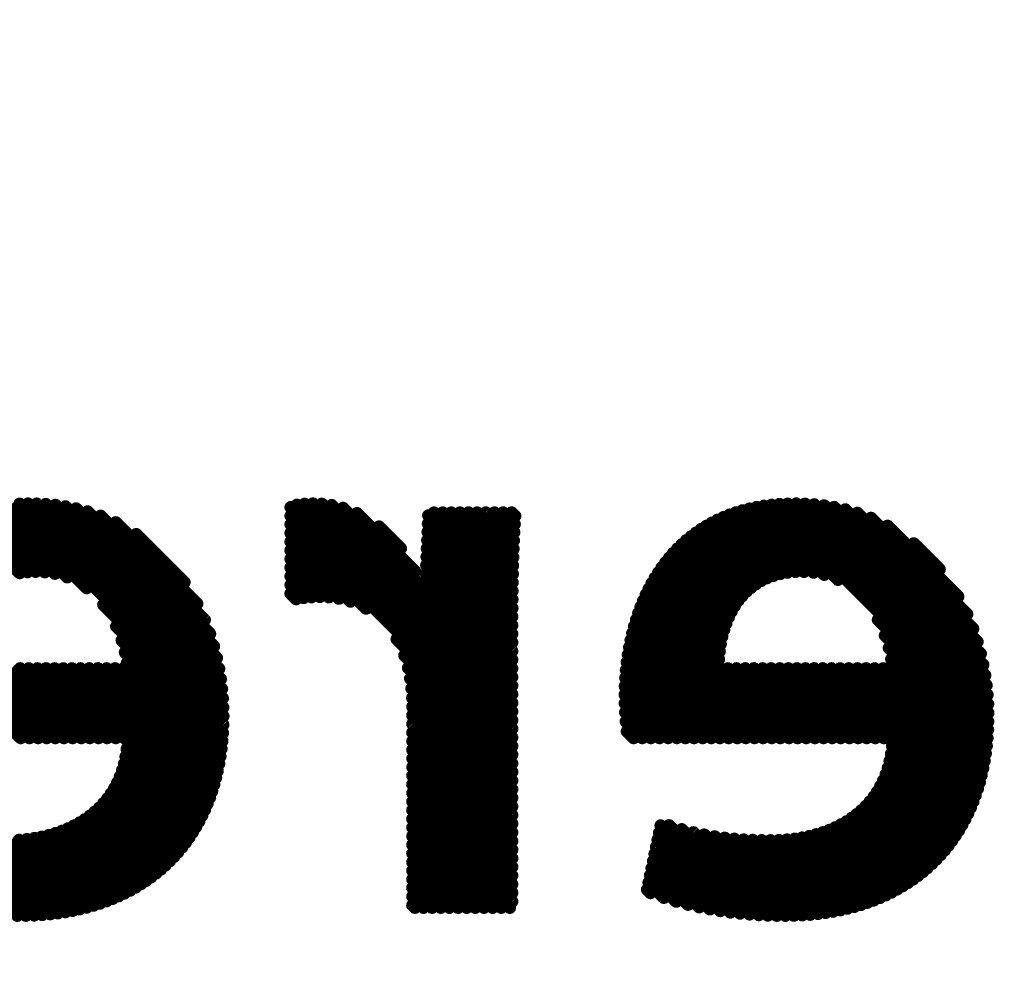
# Model space of a CAD drawing. Extents: x -13 to 79, y -40 to 78.
# Tile 40 of 96: x 37.4 to 39.42, y 12.46 to 14.43. Entities that reach past the tile are written whole.
import ezdxf

# ---------------------------------------------------------------- set-up
doc = ezdxf.new("R2010")
doc.units = 0
doc.layers.add('21', color=253, linetype='CONTINUOUS')
doc.layers.add('22', color=140, linetype='CONTINUOUS')

msp = doc.modelspace()

# ---------------------------------------------------------------- linework, layer by layer
at = {"layer": '21', "const_width": 3.048}
msp.add_lwpolyline([(32.385, 3.175, 0.4142), (61.595, 32.385)], format="xyb", dxfattribs=at)
at = {"layer": '22', "const_width": 0.0254}
for points in [[(37.8174, 13.0209), (37.4003, 13.438)], [(37.8164, 13.0395), (37.4175, 13.4385)], [(37.8148, 13.0589), (37.4353, 13.4383)], [(38.4091, 13.0125), (37.9839, 13.4378)], [(38.4091, 13.0302), (38.0008, 13.4385)], [(38.4091, 13.0479), (38.0191, 13.4379)], [(39.3837, 13.0279), (38.9734, 13.4383)], [(39.3825, 13.0468), (38.9908, 13.4385)], [(39.3806, 13.0664), (39.0089, 13.4381)], [(37.4164, 13.2981), (37.2959, 13.4187)], [(37.4334, 13.2988), (37.3092, 13.423)], [(37.4519, 13.298), (37.3231, 13.4268)], [(37.4727, 13.2948), (37.3374, 13.4302)], [(37.4978, 13.2875), (37.3523, 13.4329)], [(37.5377, 13.2652), (37.3677, 13.4352)], [(37.8177, 13.003), (37.3837, 13.4369)], [(37.8124, 13.079), (37.4539, 13.4374)], [(37.8089, 13.1001), (37.4734, 13.4356)], [(37.8043, 13.1224), (37.494, 13.4327)], [(37.7983, 13.1461), (37.5159, 13.4284)], [(37.7903, 13.1718), (37.5397, 13.4223)], [(38.4091, 12.9772), (37.9553, 13.431)], [(38.4091, 12.9948), (37.9682, 13.4358)], [(38.4091, 13.0655), (38.0395, 13.4352)], [(38.2233, 13.269), (38.0628, 13.4296)], [(38.2103, 13.2997), (38.0913, 13.4187)], [(38.4097, 13.2594), (38.249, 13.4201)], [(38.41, 13.2768), (38.2667, 13.4201)], [(38.4104, 13.2942), (38.2844, 13.4201)], [(38.4108, 13.3114), (38.302, 13.4201)], [(38.4113, 13.3286), (38.3197, 13.4201)], [(38.4118, 13.3457), (38.3374, 13.4201)], [(38.4125, 13.3627), (38.3551, 13.4201)], [(38.4133, 13.3796), (38.3728, 13.4201)], [(38.4142, 13.3963), (38.3904, 13.4201)], [(38.4152, 13.413), (38.4081, 13.4201)], [(38.9893, 13.2985), (38.8675, 13.4204)], [(39.0068, 13.2987), (38.8811, 13.4245)], [(39.0261, 13.2971), (38.8951, 13.4281)], [(39.0482, 13.2927), (38.9096, 13.4313)], [(39.0762, 13.2824), (38.9247, 13.4339)], [(39.3841, 12.9921), (38.9404, 13.4359)], [(39.3842, 13.0097), (38.9566, 13.4374)], [(39.3778, 13.0869), (39.0278, 13.4368)], [(39.3739, 13.1084), (39.0477, 13.4347)], [(39.3688, 13.1312), (39.0687, 13.4313)], [(39.3621, 13.1556), (39.0913, 13.4264)], [(39.3532, 13.1822), (39.116, 13.4193)], [(37.4007, 13.2962), (37.283, 13.4139)], [(37.7795, 13.2003), (37.5663, 13.4134)], [(37.764, 13.2334), (37.5974, 13.4)], [(38.4091, 12.9595), (37.9553, 13.4133)], [(38.4095, 13.242), (38.2373, 13.4141)], [(38.9313, 13.2858), (38.818, 13.3992)], [(38.9442, 13.2906), (38.8297, 13.4051)], [(38.9581, 13.2944), (38.8419, 13.4107)], [(38.9731, 13.2971), (38.8544, 13.4157)], [(39.3409, 13.2121), (39.144, 13.4091)], [(38.4091, 12.9418), (37.9553, 13.3956)], [(38.1099, 13.2234), (37.9553, 13.378)], [(38.1811, 13.3466), (38.1363, 13.3915)], [(38.4093, 13.2069), (38.236, 13.3802)], [(38.4094, 13.2244), (38.2367, 13.3971)], [(38.8981, 13.266), (38.7854, 13.3788)], [(38.9083, 13.2735), (38.7958, 13.386)], [(38.9194, 13.2801), (38.8067, 13.3928)], [(39.3227, 13.248), (39.1778, 13.3929)], [(37.7379, 13.2772), (37.6391, 13.3759)], [(38.0779, 13.2377), (37.9553, 13.3603)], [(38.4092, 13.1893), (38.2353, 13.3632)], [(38.88, 13.2487), (38.7656, 13.3632)], [(38.8887, 13.2578), (38.7753, 13.3712)], [(39.2847, 13.3037), (39.2315, 13.3569)], [(38.0541, 13.2438), (37.9553, 13.3426)], [(38.4092, 13.1716), (38.2345, 13.3462)], [(38.8584, 13.2173), (38.7388, 13.337)], [(38.8649, 13.2285), (38.7473, 13.3461)], [(38.8721, 13.239), (38.7563, 13.3548)], [(38.0336, 13.2466), (37.9553, 13.3249)], [(38.4091, 13.1539), (38.2339, 13.3292)], [(38.8475, 13.1929), (38.7227, 13.3177)], [(38.8526, 13.2055), (38.7305, 13.3275)], [(38.0152, 13.2474), (37.9553, 13.3072)], [(38.4091, 13.1363), (38.2332, 13.3123)], [(38.8393, 13.1658), (38.708, 13.297)], [(38.843, 13.1797), (38.7152, 13.3075)], [(37.9981, 13.2468), (37.9553, 13.2896)], [(38.4091, 13.1009), (38.2318, 13.2783)], [(38.4091, 13.1186), (38.2325, 13.2953)], [(38.8362, 13.1511), (38.7012, 13.2862)], [(37.982, 13.2452), (37.9553, 13.2719)], [(38.4091, 13.0832), (38.2267, 13.2657)], [(38.8326, 13.1194), (38.6885, 13.2635)], [(38.834, 13.1357), (38.6947, 13.275)], [(37.4027, 12.9583), (37.114, 13.247)], [(37.9667, 13.2428), (37.9553, 13.2542)], [(38.9584, 12.9583), (38.6773, 13.2394)], [(38.8323, 13.102), (38.6827, 13.2516)], [(37.8174, 12.9856), (37.5718, 13.2311)], [(38.9407, 12.9583), (38.6722, 13.2268)], [(38.9053, 12.9583), (38.6629, 13.2007)], [(38.923, 12.9583), (38.6674, 13.2139)], [(39.3836, 12.975), (39.1583, 13.2003)], [(37.8166, 12.9686), (37.5981, 13.1871)], [(38.8877, 12.9583), (38.6589, 13.1871)], [(37.8154, 12.9522), (37.6094, 13.1582)], [(38.4091, 12.9241), (38.1725, 13.1607)], [(38.8523, 12.9583), (38.6518, 13.1588)], [(38.87, 12.9583), (38.6551, 13.1731)], [(39.3825, 12.9584), (39.1726, 13.1683)], [(38.8346, 12.9583), (38.6488, 13.1441)], [(39.381, 12.9423), (39.1806, 13.1426)], [(37.8137, 12.9362), (37.6161, 13.1338)], [(38.4091, 12.9065), (38.1884, 13.1272)], [(38.8169, 12.9583), (38.6462, 13.1291)], [(39.379, 12.9266), (39.1855, 13.12)], [(37.4204, 12.9583), (37.2776, 13.1011)], [(37.4381, 12.9583), (37.2953, 13.1011)], [(37.4558, 12.9583), (37.313, 13.1011)], [(37.4734, 12.9583), (37.3307, 13.1011)], [(37.4911, 12.9583), (37.3483, 13.1011)], [(37.5088, 12.9583), (37.366, 13.1011)], [(37.5265, 12.9583), (37.3837, 13.1011)], [(37.5442, 12.9583), (37.4014, 13.1011)], [(37.5618, 12.9583), (37.419, 13.1011)], [(37.5795, 12.9583), (37.4367, 13.1011)], [(37.5972, 12.9583), (37.4544, 13.1011)], [(37.6149, 12.9583), (37.4721, 13.1011)], [(37.7797, 12.8111), (37.4898, 13.1011)], [(37.785, 12.8235), (37.5074, 13.1011)], [(37.7899, 12.8362), (37.5251, 13.1011)], [(37.7945, 12.8493), (37.5428, 13.1011)], [(37.7987, 12.8628), (37.5605, 13.1011)], [(37.8025, 12.8767), (37.5782, 13.1011)], [(37.8059, 12.891), (37.5958, 13.1011)], [(37.8089, 12.9056), (37.6135, 13.1011)], [(37.8115, 12.9207), (37.6201, 13.1121)], [(38.4091, 12.8888), (38.1961, 13.1018)], [(38.7816, 12.9583), (38.6422, 13.0977)], [(38.7993, 12.9583), (38.644, 13.1136)], [(38.9761, 12.9583), (38.8333, 13.1011)], [(38.9937, 12.9583), (38.8509, 13.1011)], [(39.0114, 12.9583), (38.8686, 13.1011)], [(39.0291, 12.9583), (38.8863, 13.1011)], [(39.0468, 12.9583), (38.904, 13.1011)], [(39.0644, 12.9583), (38.9216, 13.1011)], [(39.0821, 12.9583), (38.9393, 13.1011)], [(39.0998, 12.9583), (38.957, 13.1011)], [(39.1175, 12.9583), (38.9747, 13.1011)], [(39.1352, 12.9583), (38.9924, 13.1011)], [(39.1528, 12.9583), (39.01, 13.1011)], [(39.1705, 12.9583), (39.0277, 13.1011)], [(39.3428, 12.8036), (39.0454, 13.1011)], [(39.3484, 12.8158), (39.0631, 13.1011)], [(39.3535, 12.8283), (39.0808, 13.1011)], [(39.3583, 12.8412), (39.0984, 13.1011)], [(39.3628, 12.8544), (39.1161, 13.1011)], [(39.3668, 12.868), (39.1338, 13.1011)], [(39.3705, 12.8821), (39.1515, 13.1011)], [(39.3737, 12.8965), (39.1691, 13.1011)], [(39.3766, 12.9113), (39.1868, 13.1011)], [(38.4091, 12.8711), (38.2002, 13.08)], [(38.7639, 12.9583), (38.6408, 13.0813)], [(38.4091, 12.8534), (38.203, 13.0596)], [(38.7462, 12.9583), (38.64, 13.0645)], [(38.4091, 12.8357), (38.2045, 13.0404)], [(38.7286, 12.9583), (38.6396, 13.0472)], [(38.4091, 12.8181), (38.2047, 13.0225)], [(38.7109, 12.9583), (38.6398, 13.0294)], [(38.4091, 12.8004), (38.2047, 13.0048)], [(38.6932, 12.9583), (38.6405, 13.011)], [(38.4091, 12.7827), (38.2047, 12.9871)], [(38.6755, 12.9583), (38.6419, 12.9919)], [(38.4091, 12.765), (38.2047, 12.9695)], [(38.6579, 12.9583), (38.6441, 12.972)], [(37.768, 12.7874), (37.6198, 12.9357)], [(37.7741, 12.7991), (37.6212, 12.952)], [(38.4091, 12.7474), (38.2047, 12.9518)], [(38.4091, 12.7297), (38.2047, 12.9341)], [(39.337, 12.7918), (39.1871, 12.9417)], [(37.7617, 12.7761), (37.6174, 12.9204)], [(38.4091, 12.712), (38.2047, 12.9164)], [(39.3308, 12.7803), (39.1851, 12.926)], [(37.755, 12.7651), (37.6143, 12.9058)], [(38.4091, 12.6943), (38.2047, 12.8988)], [(39.3173, 12.7584), (39.1786, 12.8972)], [(39.3242, 12.7692), (39.1822, 12.9112)], [(37.7406, 12.7442), (37.6056, 12.8792)], [(37.748, 12.7545), (37.6103, 12.8921)], [(38.4091, 12.6766), (38.2047, 12.8811)], [(39.3101, 12.748), (39.1741, 12.884)], [(37.7249, 12.7245), (37.594, 12.8554)], [(37.7329, 12.7342), (37.6001, 12.8669)], [(38.4091, 12.659), (38.2047, 12.8634)], [(39.2946, 12.7281), (39.1631, 12.8596)], [(39.3025, 12.7379), (39.1689, 12.8714)], [(37.7078, 12.7062), (37.5798, 12.8342)], [(37.7165, 12.7152), (37.5872, 12.8445)], [(38.4091, 12.6413), (38.2047, 12.8457)], [(39.2778, 12.7095), (39.1493, 12.838)], [(39.2864, 12.7187), (39.1565, 12.8485)], [(37.6895, 12.6892), (37.5632, 12.8155)], [(37.6988, 12.6975), (37.5718, 12.8246)], [(38.4091, 12.6236), (38.2047, 12.8281)], [(39.2597, 12.6923), (39.1331, 12.8189)], [(39.2689, 12.7007), (39.1415, 12.8281)], [(37.6699, 12.6735), (37.5441, 12.7992)], [(37.6798, 12.6812), (37.5539, 12.8071)], [(38.4043, 12.6108), (38.2047, 12.8104)], [(38.3866, 12.6108), (38.2047, 12.7927)], [(39.2301, 12.6688), (39.1044, 12.7946)], [(39.2403, 12.6763), (39.1145, 12.8021)], [(39.2502, 12.6841), (39.1241, 12.8102)], [(37.6266, 12.646), (37.4994, 12.7732)], [(37.6379, 12.6524), (37.5114, 12.7789)], [(37.6489, 12.6591), (37.5229, 12.7851)], [(37.6595, 12.6661), (37.5338, 12.7919)], [(38.3689, 12.6108), (38.2047, 12.775)], [(38.8952, 12.5972), (38.7131, 12.7792)], [(38.9142, 12.5959), (38.7305, 12.7795)], [(39.1976, 12.6484), (39.0706, 12.7753)], [(39.2088, 12.6548), (39.0824, 12.7812)], [(39.2196, 12.6617), (39.0937, 12.7876)], [(37.3954, 12.5944), (37.2276, 12.7621)], [(37.413, 12.5945), (37.2494, 12.7581)], [(37.4301, 12.5951), (37.2701, 12.755)], [(37.4467, 12.5961), (37.2901, 12.7527)], [(37.5649, 12.6194), (37.4308, 12.7535)], [(37.5779, 12.624), (37.4457, 12.7563)], [(37.5906, 12.629), (37.4599, 12.7596)], [(37.6029, 12.6343), (37.4737, 12.7636)], [(37.615, 12.64), (37.4868, 12.7681)], [(38.3512, 12.6108), (38.2047, 12.7573)], [(38.8758, 12.5989), (38.7101, 12.7646)], [(38.9327, 12.595), (38.7563, 12.7715)], [(38.9509, 12.5945), (38.7802, 12.7652)], [(38.9687, 12.5944), (38.8026, 12.7605)], [(38.9861, 12.5947), (38.824, 12.7568)], [(39.003, 12.5954), (38.8444, 12.754)], [(39.0195, 12.5966), (38.8641, 12.752)], [(39.1232, 12.6166), (38.9878, 12.7521)], [(39.1365, 12.621), (39.0031, 12.7545)], [(39.1494, 12.6258), (39.0177, 12.7575)], [(39.162, 12.6309), (39.0318, 12.7611)], [(39.1742, 12.6364), (39.0453, 12.7653)], [(39.1861, 12.6422), (39.0582, 12.77)], [(37.4629, 12.5976), (37.3095, 12.751)], [(37.4787, 12.5995), (37.3283, 12.7499)], [(37.494, 12.6018), (37.3466, 12.7492)], [(37.5089, 12.6046), (37.3646, 12.7489)], [(37.5235, 12.6077), (37.3822, 12.749)], [(37.5377, 12.6112), (37.3991, 12.7498)], [(37.5515, 12.6151), (37.4152, 12.7513)], [(38.3336, 12.6108), (38.2047, 12.7397)], [(38.8353, 12.6041), (38.7039, 12.7354)], [(38.8558, 12.6012), (38.707, 12.75)], [(39.0356, 12.5983), (38.8833, 12.7505)], [(39.0512, 12.6003), (38.9019, 12.7496)], [(39.0664, 12.6028), (38.9201, 12.7491)], [(39.0812, 12.6057), (38.938, 12.7489)], [(39.0956, 12.609), (38.9553, 12.7492)], [(39.1096, 12.6126), (38.9719, 12.7503)], [(38.3159, 12.6108), (38.2047, 12.722)], [(38.8141, 12.6076), (38.7008, 12.7208)], [(38.2982, 12.6108), (38.2047, 12.7043)], [(38.7692, 12.6171), (38.6947, 12.6917)], [(38.7921, 12.6119), (38.6977, 12.7063)], [(38.2805, 12.6108), (38.2047, 12.6866)], [(38.7452, 12.6234), (38.6916, 12.6771)], [(38.2628, 12.6108), (38.2047, 12.669)], [(38.2452, 12.6108), (38.2047, 12.6513)], [(38.7198, 12.6312), (38.6885, 12.6625)], [(38.2275, 12.6108), (38.2047, 12.6336)], [(38.6923, 12.641), (38.6854, 12.6479)], [(38.2098, 12.6108), (38.2047, 12.6159)]]:
    msp.add_lwpolyline(points, dxfattribs=at)
at = {"layer": '22', "const_width": 0.0127}
for points in [[(37.4048, 13.4425, 1), (37.3958, 13.4335)], [(37.422, 13.443, 1), (37.413, 13.434)], [(37.4398, 13.4428, 1), (37.4309, 13.4338)], [(37.9884, 13.4422, 1), (37.9794, 13.4333)], [(38.0053, 13.443, 1), (37.9964, 13.434)], [(38.0236, 13.4424, 1), (38.0147, 13.4334)], [(38.9778, 13.4427, 1), (38.9689, 13.4338)], [(38.9953, 13.443, 1), (38.9863, 13.434)], [(39.0134, 13.4425, 1), (39.0044, 13.4336)], [(37.4584, 13.4419, 1), (37.4494, 13.4329)], [(37.4779, 13.4401, 1), (37.4689, 13.4311)], [(37.4984, 13.4372, 1), (37.4895, 13.4282)], [(37.5204, 13.4329, 1), (37.5114, 13.424)], [(37.5442, 13.4268, 1), (37.5353, 13.4178)], [(37.9598, 13.4355, 1), (37.9508, 13.4265)], [(37.9727, 13.4403, 1), (37.9637, 13.4313)], [(38.044, 13.4397, 1), (38.035, 13.4307)], [(38.0673, 13.434, 1), (38.0583, 13.4251)], [(38.0958, 13.4232, 1), (38.0869, 13.4142)], [(38.2535, 13.4246, 1), (38.2445, 13.4157)], [(38.2712, 13.4246, 1), (38.2622, 13.4157)], [(38.2888, 13.4246, 1), (38.2799, 13.4157)], [(38.3065, 13.4246, 1), (38.2976, 13.4157)], [(38.3242, 13.4246, 1), (38.3152, 13.4157)], [(38.3419, 13.4246, 1), (38.3329, 13.4157)], [(38.3596, 13.4246, 1), (38.3506, 13.4157)], [(38.3772, 13.4246, 1), (38.3683, 13.4156)], [(38.3949, 13.4246, 1), (38.3859, 13.4157)], [(38.4126, 13.4246, 1), (38.4036, 13.4156)], [(38.872, 13.4248, 1), (38.863, 13.4159)], [(38.8855, 13.429, 1), (38.8766, 13.42)], [(38.8996, 13.4326, 1), (38.8906, 13.4236)], [(38.9141, 13.4357, 1), (38.9052, 13.4268)], [(38.9292, 13.4383, 1), (38.9202, 13.4294)], [(38.9448, 13.4404, 1), (38.9359, 13.4314)], [(38.961, 13.4419, 1), (38.9521, 13.4329)], [(39.0323, 13.4413, 1), (39.0233, 13.4324)], [(39.0521, 13.4391, 1), (39.0432, 13.4302)], [(39.0732, 13.4358, 1), (39.0642, 13.4268)], [(39.0958, 13.4309, 1), (39.0868, 13.4219)], [(39.1205, 13.4238, 1), (39.1115, 13.4148)], [(37.5708, 13.4179, 1), (37.5618, 13.409)], [(37.6019, 13.4045, 1), (37.5929, 13.3955)], [(37.9598, 13.4178, 1), (37.9508, 13.4088)], [(38.2418, 13.4186, 1), (38.2329, 13.4096)], [(38.4108, 13.4085, 1), (38.4197, 13.4175)], [(38.8225, 13.4036, 1), (38.8135, 13.3947)], [(38.8342, 13.4096, 1), (38.8252, 13.4006)], [(38.8463, 13.4151, 1), (38.8374, 13.4062)], [(38.8589, 13.4202, 1), (38.85, 13.4112)], [(39.1485, 13.4135, 1), (39.1395, 13.4046)], [(37.9598, 13.4001, 1), (37.9508, 13.3911)], [(37.9598, 13.3824, 1), (37.9508, 13.3735)], [(38.1408, 13.3959, 1), (38.1318, 13.387)], [(38.2404, 13.3846, 1), (38.2315, 13.3757)], [(38.2411, 13.4016, 1), (38.2322, 13.3927)], [(38.4088, 13.3751, 1), (38.4178, 13.3841)], [(38.4097, 13.3919, 1), (38.4187, 13.4008)], [(38.7898, 13.3832, 1), (38.7809, 13.3743)], [(38.8003, 13.3905, 1), (38.7913, 13.3815)], [(38.8112, 13.3973, 1), (38.8022, 13.3883)], [(39.1823, 13.3974, 1), (39.1734, 13.3884)], [(37.6436, 13.3804, 1), (37.6347, 13.3714)], [(37.9598, 13.3648, 1), (37.9508, 13.3558)], [(38.2397, 13.3677, 1), (38.2308, 13.3587)], [(38.408, 13.3582, 1), (38.417, 13.3672)], [(38.7701, 13.3677, 1), (38.7611, 13.3587)], [(38.7798, 13.3756, 1), (38.7708, 13.3667)], [(39.236, 13.3614, 1), (39.227, 13.3524)], [(37.9598, 13.3471, 1), (37.9508, 13.3381)], [(38.1766, 13.3421, 1), (38.1856, 13.3511)], [(38.239, 13.3507, 1), (38.2301, 13.3417)], [(38.4074, 13.3412, 1), (38.4163, 13.3502)], [(38.7432, 13.3415, 1), (38.7343, 13.3325)], [(38.7518, 13.3506, 1), (38.7429, 13.3416)], [(38.7608, 13.3593, 1), (38.7518, 13.3503)], [(37.9598, 13.3294, 1), (37.9508, 13.3204)], [(38.2383, 13.3337, 1), (38.2294, 13.3247)], [(38.4068, 13.3241, 1), (38.4157, 13.3331)], [(38.7272, 13.3222, 1), (38.7182, 13.3132)], [(38.735, 13.332, 1), (38.7261, 13.323)], [(37.4289, 13.2943, 1), (37.4379, 13.3033)], [(37.9598, 13.3117, 1), (37.9508, 13.3028)], [(38.2058, 13.2952, 1), (38.2148, 13.3042)], [(38.2376, 13.3167, 1), (38.2287, 13.3078)], [(38.4063, 13.3069, 1), (38.4152, 13.3159)], [(38.7125, 13.3015, 1), (38.7035, 13.2925)], [(38.7196, 13.312, 1), (38.7107, 13.3031)], [(38.9848, 13.2941, 1), (38.9938, 13.303)], [(39.0023, 13.2942, 1), (39.0113, 13.3032)], [(39.2802, 13.2992, 1), (39.2891, 13.3082)], [(37.3962, 13.2917, 1), (37.4052, 13.3007)], [(37.4119, 13.2936, 1), (37.4209, 13.3026)], [(37.4474, 13.2935, 1), (37.4564, 13.3025)], [(37.4683, 13.2904, 1), (37.4772, 13.2993)], [(37.4933, 13.283, 1), (37.5023, 13.2919)], [(37.9598, 13.2941, 1), (37.9508, 13.2851)], [(38.2362, 13.2828, 1), (38.2273, 13.2738)], [(38.2369, 13.2998, 1), (38.228, 13.2908)], [(38.4059, 13.2897, 1), (38.4148, 13.2986)], [(38.7057, 13.2907, 1), (38.6967, 13.2817)], [(38.9149, 13.2756, 1), (38.9238, 13.2846)], [(38.9268, 13.2814, 1), (38.9358, 13.2903)], [(38.9397, 13.2861, 1), (38.9487, 13.2951)], [(38.9536, 13.2899, 1), (38.9626, 13.2989)], [(38.9686, 13.2926, 1), (38.9776, 13.3015)], [(39.0216, 13.2926, 1), (39.0306, 13.3016)], [(39.0437, 13.2882, 1), (39.0527, 13.2972)], [(39.0717, 13.2779, 1), (39.0807, 13.2869)], [(37.5332, 13.2608, 1), (37.5422, 13.2697)], [(37.7334, 13.2727, 1), (37.7424, 13.2817)], [(37.9598, 13.2764, 1), (37.9508, 13.2674)], [(38.2189, 13.2646, 1), (38.2278, 13.2735)], [(38.2311, 13.2702, 1), (38.2222, 13.2612)], [(38.4053, 13.2549, 1), (38.4142, 13.2639)], [(38.4055, 13.2723, 1), (38.4145, 13.2813)], [(38.693, 13.2679, 1), (38.6841, 13.259)], [(38.6992, 13.2795, 1), (38.6902, 13.2705)], [(38.8936, 13.2615, 1), (38.9026, 13.2705)], [(38.9038, 13.269, 1), (38.9128, 13.278)], [(37.9598, 13.2587, 1), (37.9508, 13.2497)], [(37.9622, 13.2383, 1), (37.9712, 13.2473)], [(37.9775, 13.2408, 1), (37.9865, 13.2497)], [(37.9936, 13.2423, 1), (38.0025, 13.2513)], [(38.0107, 13.2429, 1), (38.0197, 13.2519)], [(38.0292, 13.2421, 1), (38.0381, 13.2511)], [(38.0496, 13.2393, 1), (38.0586, 13.2483)], [(38.405, 13.2375, 1), (38.414, 13.2464)], [(38.6818, 13.2438, 1), (38.6728, 13.2349)], [(38.6872, 13.2561, 1), (38.6783, 13.2471)], [(38.8676, 13.2345, 1), (38.8766, 13.2434)], [(38.8756, 13.2442, 1), (38.8845, 13.2532)], [(38.8842, 13.2533, 1), (38.8932, 13.2622)], [(39.3182, 13.2435, 1), (39.3272, 13.2525)], [(37.5763, 13.2356, 1), (37.5673, 13.2267)], [(37.7596, 13.2289, 1), (37.7685, 13.2378)], [(38.0735, 13.2332, 1), (38.0824, 13.2421)], [(38.1054, 13.2189, 1), (38.1144, 13.2278)], [(38.4049, 13.2199, 1), (38.4139, 13.2289)], [(38.6766, 13.2313, 1), (38.6677, 13.2223)], [(38.8604, 13.224, 1), (38.8694, 13.233)], [(37.775, 13.1958, 1), (37.784, 13.2047)], [(38.4048, 13.2024, 1), (38.4137, 13.2113)], [(38.6674, 13.2052, 1), (38.6585, 13.1962)], [(38.6719, 13.2184, 1), (38.6629, 13.2094)], [(38.8481, 13.201, 1), (38.8571, 13.2099)], [(38.8539, 13.2128, 1), (38.8629, 13.2218)], [(39.1628, 13.2048, 1), (39.1538, 13.1958)], [(39.3365, 13.2076, 1), (39.3454, 13.2166)], [(37.6026, 13.1916, 1), (37.5937, 13.1826)], [(38.4047, 13.1848, 1), (38.4137, 13.1937)], [(38.6633, 13.1916, 1), (38.6544, 13.1826)], [(38.8385, 13.1752, 1), (38.8475, 13.1842)], [(38.843, 13.1884, 1), (38.852, 13.1974)], [(39.3487, 13.1777, 1), (39.3577, 13.1867)], [(37.6139, 13.1627, 1), (37.6049, 13.1537)], [(37.7858, 13.1673, 1), (37.7948, 13.1763)], [(38.177, 13.1652, 1), (38.1681, 13.1562)], [(38.4047, 13.1671, 1), (38.4136, 13.1761)], [(38.6562, 13.1633, 1), (38.6473, 13.1543)], [(38.6596, 13.1776, 1), (38.6506, 13.1686)], [(38.8348, 13.1613, 1), (38.8437, 13.1702)], [(39.177, 13.1728, 1), (39.1681, 13.1639)], [(37.7938, 13.1416, 1), (37.8028, 13.1506)], [(38.4047, 13.1495, 1), (38.4136, 13.1584)], [(38.6533, 13.1486, 1), (38.6443, 13.1396)], [(38.8317, 13.1466, 1), (38.8407, 13.1556)], [(39.1851, 13.1471, 1), (39.1762, 13.1381)], [(39.3576, 13.1511, 1), (39.3666, 13.1601)], [(37.6206, 13.1383, 1), (37.6116, 13.1294)], [(37.7999, 13.1179, 1), (37.8088, 13.1268)], [(38.1929, 13.1317, 1), (38.1839, 13.1227)], [(38.4047, 13.1318, 1), (38.4136, 13.1407)], [(38.4047, 13.1141, 1), (38.4136, 13.1231)], [(38.6507, 13.1335, 1), (38.6417, 13.1246)], [(38.8281, 13.1149, 1), (38.8371, 13.1239)], [(38.8295, 13.1312, 1), (38.8385, 13.1402)], [(39.19, 13.1245, 1), (39.1811, 13.1155)], [(39.3643, 13.1267, 1), (39.3733, 13.1357)], [(37.4059, 13.1055, 1), (37.3969, 13.0966)], [(37.4235, 13.1055, 1), (37.4146, 13.0966)], [(37.4412, 13.1055, 1), (37.4322, 13.0966)], [(37.4589, 13.1055, 1), (37.4499, 13.0966)], [(37.4766, 13.1055, 1), (37.4676, 13.0966)], [(37.4942, 13.1055, 1), (37.4853, 13.0966)], [(37.5119, 13.1055, 1), (37.503, 13.0966)], [(37.5296, 13.1055, 1), (37.5206, 13.0966)], [(37.5473, 13.1055, 1), (37.5383, 13.0966)], [(37.565, 13.1055, 1), (37.556, 13.0966)], [(37.5826, 13.1055, 1), (37.5737, 13.0966)], [(37.6003, 13.1055, 1), (37.5913, 13.0966)], [(37.618, 13.1055, 1), (37.609, 13.0966)], [(37.6246, 13.1166, 1), (37.6156, 13.1077)], [(37.8044, 13.0956, 1), (37.8134, 13.1046)], [(38.2006, 13.1063, 1), (38.1916, 13.0973)], [(38.4047, 13.0964, 1), (38.4136, 13.1054)], [(38.6467, 13.1022, 1), (38.6377, 13.0932)], [(38.6484, 13.1181, 1), (38.6395, 13.1091)], [(38.8377, 13.1055, 1), (38.8288, 13.0966)], [(38.8278, 13.0976, 1), (38.8368, 13.1065)], [(38.8554, 13.1055, 1), (38.8465, 13.0966)], [(38.8731, 13.1055, 1), (38.8641, 13.0966)], [(38.8908, 13.1055, 1), (38.8818, 13.0966)], [(38.9085, 13.1055, 1), (38.8995, 13.0966)], [(38.9261, 13.1055, 1), (38.9172, 13.0966)], [(38.9438, 13.1055, 1), (38.9348, 13.0966)], [(38.9615, 13.1055, 1), (38.9525, 13.0966)], [(38.9792, 13.1055, 1), (38.9702, 13.0966)], [(38.9968, 13.1055, 1), (38.9879, 13.0966)], [(39.0145, 13.1055, 1), (39.0056, 13.0966)], [(39.0322, 13.1055, 1), (39.0232, 13.0966)], [(39.0499, 13.1055, 1), (39.0409, 13.0966)], [(39.0676, 13.1055, 1), (39.0586, 13.0966)], [(39.0852, 13.1055, 1), (39.0763, 13.0966)], [(39.1029, 13.1055, 1), (39.0939, 13.0966)], [(39.1206, 13.1055, 1), (39.1116, 13.0966)], [(39.1383, 13.1055, 1), (39.1293, 13.0966)], [(39.1559, 13.1055, 1), (39.147, 13.0966)], [(39.1736, 13.1055, 1), (39.1647, 13.0966)], [(39.1913, 13.1055, 1), (39.1823, 13.0966)], [(39.3695, 13.1039, 1), (39.3784, 13.1129)], [(37.8079, 13.0745, 1), (37.8168, 13.0835)], [(38.2047, 13.0845, 1), (38.1957, 13.0755)], [(38.4047, 13.0787, 1), (38.4136, 13.0877)], [(38.6453, 13.0858, 1), (38.6364, 13.0769)], [(39.3733, 13.0824, 1), (39.3823, 13.0914)], [(37.8103, 13.0544, 1), (37.8193, 13.0633)], [(38.2075, 13.0641, 1), (38.1985, 13.0551)], [(38.4047, 13.0611, 1), (38.4136, 13.07)], [(38.6445, 13.069, 1), (38.6355, 13.06)], [(39.3761, 13.0619, 1), (39.3851, 13.0709)], [(37.812, 13.0351, 1), (37.8209, 13.044)], [(38.209, 13.0449, 1), (38.2, 13.0359)], [(38.4047, 13.0434, 1), (38.4136, 13.0524)], [(38.6441, 13.0517, 1), (38.6351, 13.0427)], [(39.378, 13.0423, 1), (39.387, 13.0513)], [(37.8129, 13.0165, 1), (37.8218, 13.0254)], [(38.2092, 13.027, 1), (38.2002, 13.018)], [(38.4047, 13.0257, 1), (38.4136, 13.0347)], [(38.6443, 13.0338, 1), (38.6353, 13.0249)], [(39.3792, 13.0234, 1), (39.3882, 13.0324)], [(37.8132, 12.9985, 1), (37.8221, 13.0075)], [(38.2092, 13.0093, 1), (38.2002, 13.0003)], [(38.4047, 13.008, 1), (38.4136, 13.017)], [(38.645, 13.0154, 1), (38.636, 13.0065)], [(39.3797, 13.0052, 1), (39.3887, 13.0142)], [(37.8129, 12.9811, 1), (37.8219, 12.99)], [(38.2092, 12.9916, 1), (38.2002, 12.9827)], [(38.4047, 12.9904, 1), (38.4136, 12.9993)], [(38.4047, 12.9727, 1), (38.4136, 12.9817)], [(38.6464, 12.9964, 1), (38.6374, 12.9874)], [(39.3797, 12.9876, 1), (39.3886, 12.9966)], [(37.3982, 12.9538, 1), (37.4072, 12.9628)], [(37.4159, 12.9538, 1), (37.4249, 12.9628)], [(37.4336, 12.9538, 1), (37.4426, 12.9628)], [(37.4513, 12.9538, 1), (37.4603, 12.9628)], [(37.469, 12.9538, 1), (37.4779, 12.9628)], [(37.4866, 12.9538, 1), (37.4956, 12.9628)], [(37.5043, 12.9538, 1), (37.5133, 12.9628)], [(37.522, 12.9538, 1), (37.531, 12.9628)], [(37.5397, 12.9538, 1), (37.5486, 12.9628)], [(37.5573, 12.9538, 1), (37.5663, 12.9628)], [(37.575, 12.9538, 1), (37.584, 12.9628)], [(37.5927, 12.9538, 1), (37.6017, 12.9628)], [(37.6104, 12.9538, 1), (37.6194, 12.9628)], [(37.8121, 12.9642, 1), (37.8211, 12.9731)], [(38.2092, 12.974, 1), (38.2002, 12.965)], [(38.4047, 12.955, 1), (38.4136, 12.964)], [(38.6486, 12.9765, 1), (38.6396, 12.9675)], [(38.6534, 12.9538, 1), (38.6623, 12.9628)], [(38.671, 12.9538, 1), (38.68, 12.9628)], [(38.6887, 12.9538, 1), (38.6977, 12.9628)], [(38.7064, 12.9538, 1), (38.7154, 12.9628)], [(38.7241, 12.9538, 1), (38.733, 12.9628)], [(38.7418, 12.9538, 1), (38.7507, 12.9628)], [(38.7594, 12.9538, 1), (38.7684, 12.9628)], [(38.7771, 12.9538, 1), (38.7861, 12.9628)], [(38.7948, 12.9538, 1), (38.8038, 12.9628)], [(38.8125, 12.9538, 1), (38.8214, 12.9628)], [(38.8301, 12.9538, 1), (38.8391, 12.9628)], [(38.8478, 12.9538, 1), (38.8568, 12.9628)], [(38.8655, 12.9538, 1), (38.8745, 12.9628)], [(38.8832, 12.9538, 1), (38.8921, 12.9628)], [(38.9009, 12.9538, 1), (38.9098, 12.9628)], [(38.9185, 12.9538, 1), (38.9275, 12.9628)], [(38.9362, 12.9538, 1), (38.9452, 12.9628)], [(38.9539, 12.9538, 1), (38.9629, 12.9628)], [(38.9716, 12.9538, 1), (38.9805, 12.9628)], [(38.9892, 12.9538, 1), (38.9982, 12.9628)], [(39.0069, 12.9538, 1), (39.0159, 12.9628)], [(39.0246, 12.9538, 1), (39.0336, 12.9628)], [(39.0423, 12.9538, 1), (39.0512, 12.9628)], [(39.0599, 12.9538, 1), (39.0689, 12.9628)], [(39.0776, 12.9538, 1), (39.0866, 12.9628)], [(39.0953, 12.9538, 1), (39.1043, 12.9628)], [(39.113, 12.9538, 1), (39.122, 12.9628)], [(39.1307, 12.9538, 1), (39.1396, 12.9628)], [(39.1483, 12.9538, 1), (39.1573, 12.9628)], [(39.166, 12.9538, 1), (39.175, 12.9628)], [(39.378, 12.9539, 1), (39.387, 12.9629)], [(39.3791, 12.9705, 1), (39.3881, 12.9795)], [(37.6242, 12.9402, 1), (37.6153, 12.9312)], [(37.6256, 12.9565, 1), (37.6167, 12.9475)], [(37.8092, 12.9318, 1), (37.8182, 12.9407)], [(37.8109, 12.9477, 1), (37.8199, 12.9567)], [(38.2092, 12.9563, 1), (38.2002, 12.9473)], [(38.2092, 12.9386, 1), (38.2002, 12.9296)], [(38.4047, 12.9373, 1), (38.4136, 12.9463)], [(39.1916, 12.9462, 1), (39.1826, 12.9372)], [(39.3765, 12.9378, 1), (39.3855, 12.9467)], [(37.6219, 12.9248, 1), (37.6129, 12.9159)], [(37.807, 12.9162, 1), (37.816, 12.9252)], [(38.2092, 12.9209, 1), (38.2002, 12.912)], [(38.4047, 12.9196, 1), (38.4136, 12.9286)], [(39.1896, 12.9305, 1), (39.1806, 12.9215)], [(39.3745, 12.9221, 1), (39.3835, 12.931)], [(37.6188, 12.9103, 1), (37.6098, 12.9013)], [(37.8044, 12.9011, 1), (37.8134, 12.9101)], [(38.2092, 12.9032, 1), (38.2002, 12.8943)], [(38.4047, 12.902, 1), (38.4136, 12.9109)], [(39.183, 12.9017, 1), (39.1741, 12.8927)], [(39.1867, 12.9157, 1), (39.1777, 12.9067)], [(39.3692, 12.892, 1), (39.3782, 12.901)], [(39.3721, 12.9068, 1), (39.3811, 12.9158)], [(37.6101, 12.8836, 1), (37.6011, 12.8747)], [(37.6148, 12.8966, 1), (37.6058, 12.8876)], [(37.798, 12.8722, 1), (37.807, 12.8812)], [(37.8014, 12.8865, 1), (37.8104, 12.8954)], [(38.2092, 12.8856, 1), (38.2002, 12.8766)], [(38.4047, 12.8843, 1), (38.4136, 12.8933)], [(39.1786, 12.8884, 1), (39.1696, 12.8795)], [(39.366, 12.8776, 1), (39.3749, 12.8865)], [(37.5985, 12.8598, 1), (37.5895, 12.8509)], [(37.6046, 12.8714, 1), (37.5957, 12.8624)], [(37.7942, 12.8583, 1), (37.8032, 12.8673)], [(38.2092, 12.8679, 1), (38.2002, 12.8589)], [(38.4047, 12.8666, 1), (38.4136, 12.8756)], [(39.1675, 12.8641, 1), (39.1586, 12.8552)], [(39.1734, 12.8759, 1), (39.1645, 12.867)], [(39.3623, 12.8635, 1), (39.3713, 12.8725)], [(37.5843, 12.8387, 1), (37.5753, 12.8297)], [(37.5917, 12.849, 1), (37.5828, 12.84)], [(37.7855, 12.8317, 1), (37.7944, 12.8407)], [(37.79, 12.8448, 1), (37.799, 12.8538)], [(38.2092, 12.8502, 1), (38.2002, 12.8412)], [(38.4047, 12.8489, 1), (38.4136, 12.8579)], [(38.4047, 12.8313, 1), (38.4136, 12.8402)], [(39.1538, 12.8425, 1), (39.1449, 12.8335)], [(39.161, 12.853, 1), (39.152, 12.844)], [(39.3538, 12.8367, 1), (39.3628, 12.8456)], [(39.3583, 12.8499, 1), (39.3672, 12.8589)], [(37.5676, 12.82, 1), (37.5587, 12.811)], [(37.5763, 12.8291, 1), (37.5673, 12.8201)], [(37.7805, 12.819, 1), (37.7895, 12.828)], [(38.2092, 12.8325, 1), (38.2002, 12.8236)], [(38.4047, 12.8136, 1), (38.4136, 12.8226)], [(39.1376, 12.8234, 1), (39.1286, 12.8144)], [(39.146, 12.8326, 1), (39.137, 12.8237)], [(39.3439, 12.8113, 1), (39.3529, 12.8202)], [(39.3491, 12.8238, 1), (39.358, 12.8328)], [(37.5486, 12.8037, 1), (37.5397, 12.7947)], [(37.5584, 12.8116, 1), (37.5494, 12.8026)], [(37.7696, 12.7946, 1), (37.7785, 12.8036)], [(37.7752, 12.8066, 1), (37.7842, 12.8156)], [(38.2092, 12.8149, 1), (38.2002, 12.8059)], [(38.2092, 12.7972, 1), (38.2002, 12.7882)], [(38.4047, 12.7959, 1), (38.4136, 12.8049)], [(39.1089, 12.7991, 1), (39.0999, 12.7901)], [(39.119, 12.8066, 1), (39.11, 12.7976)], [(39.1286, 12.8147, 1), (39.1196, 12.8057)], [(39.3384, 12.7991, 1), (39.3473, 12.8081)], [(37.5039, 12.7777, 1), (37.4949, 12.7688)], [(37.5159, 12.7834, 1), (37.5069, 12.7744)], [(37.5274, 12.7896, 1), (37.5184, 12.7806)], [(37.5383, 12.7964, 1), (37.5293, 12.7874)], [(37.7572, 12.7716, 1), (37.7662, 12.7806)], [(37.7636, 12.7829, 1), (37.7725, 12.7919)], [(38.2092, 12.7795, 1), (38.2002, 12.7705)], [(38.4047, 12.7782, 1), (38.4136, 12.7872)], [(38.7176, 12.7837, 1), (38.7087, 12.7747)], [(38.735, 12.784, 1), (38.726, 12.775)], [(39.0751, 12.7798, 1), (39.0661, 12.7708)], [(39.0869, 12.7857, 1), (39.0779, 12.7767)], [(39.0982, 12.7921, 1), (39.0892, 12.7831)], [(39.3263, 12.7758, 1), (39.3352, 12.7848)], [(39.3325, 12.7873, 1), (39.3415, 12.7963)], [(37.4352, 12.758, 1), (37.4263, 12.749)], [(37.4501, 12.7607, 1), (37.4412, 12.7518)], [(37.4644, 12.7641, 1), (37.4555, 12.7551)], [(37.4781, 12.7681, 1), (37.4692, 12.7591)], [(37.4913, 12.7726, 1), (37.4823, 12.7637)], [(37.7435, 12.75, 1), (37.7524, 12.7589)], [(37.7505, 12.7606, 1), (37.7595, 12.7696)], [(38.2092, 12.7618, 1), (38.2002, 12.7529)], [(38.4047, 12.7605, 1), (38.4136, 12.7695)], [(38.7146, 12.7691, 1), (38.7056, 12.7601)], [(38.7608, 12.7759, 1), (38.7518, 12.767)], [(38.7846, 12.7697, 1), (38.7757, 12.7608)], [(38.8071, 12.765, 1), (38.7981, 12.756)], [(38.8284, 12.7613, 1), (38.8195, 12.7523)], [(38.8489, 12.7585, 1), (38.8399, 12.7496)], [(38.8686, 12.7565, 1), (38.8596, 12.7475)], [(38.9923, 12.7565, 1), (38.9833, 12.7476)], [(39.0076, 12.7589, 1), (38.9986, 12.75)], [(39.0222, 12.762, 1), (39.0133, 12.753)], [(39.0363, 12.7656, 1), (39.0273, 12.7566)], [(39.0498, 12.7697, 1), (39.0408, 12.7608)], [(39.0627, 12.7745, 1), (39.0538, 12.7655)], [(39.3128, 12.754, 1), (39.3218, 12.7629)], [(39.3197, 12.7647, 1), (39.3287, 12.7737)], [(37.4035, 12.7543, 1), (37.3946, 12.7453)], [(37.4197, 12.7558, 1), (37.4108, 12.7468)], [(37.7284, 12.7297, 1), (37.7374, 12.7387)], [(37.7361, 12.7397, 1), (37.7451, 12.7486)], [(38.2092, 12.7441, 1), (38.2002, 12.7352)], [(38.4047, 12.7429, 1), (38.4136, 12.7518)], [(38.7084, 12.7399, 1), (38.6994, 12.731)], [(38.7115, 12.7545, 1), (38.7025, 12.7455)], [(38.8877, 12.755, 1), (38.8788, 12.7461)], [(38.9064, 12.7541, 1), (38.8974, 12.7451)], [(38.9246, 12.7535, 1), (38.9156, 12.7446)], [(38.9424, 12.7534, 1), (38.9335, 12.7444)], [(38.9598, 12.7537, 1), (38.9508, 12.7447)], [(38.9764, 12.7548, 1), (38.9674, 12.7458)], [(39.298, 12.7334, 1), (39.307, 12.7424)], [(39.3056, 12.7435, 1), (39.3145, 12.7525)], [(37.712, 12.7107, 1), (37.721, 12.7197)], [(37.7204, 12.72, 1), (37.7294, 12.729)], [(38.2092, 12.7265, 1), (38.2002, 12.7175)], [(38.4047, 12.7252, 1), (38.4136, 12.7342)], [(38.7053, 12.7253, 1), (38.6963, 12.7164)], [(39.2819, 12.7142, 1), (39.2908, 12.7231)], [(39.2901, 12.7236, 1), (39.2991, 12.7326)], [(37.6943, 12.693, 1), (37.7033, 12.702)], [(37.7034, 12.7017, 1), (37.7123, 12.7107)], [(38.2092, 12.7088, 1), (38.2002, 12.6998)], [(38.4047, 12.7075, 1), (38.4136, 12.7165)], [(38.4047, 12.6898, 1), (38.4136, 12.6988)], [(38.6991, 12.6961, 1), (38.6902, 12.6872)], [(38.7022, 12.7107, 1), (38.6933, 12.7018)], [(39.2644, 12.6963, 1), (39.2734, 12.7052)], [(39.2733, 12.7051, 1), (39.2823, 12.714)], [(37.6654, 12.669, 1), (37.6743, 12.678)], [(37.6754, 12.6767, 1), (37.6843, 12.6856)], [(37.685, 12.6847, 1), (37.694, 12.6937)], [(38.2092, 12.6911, 1), (38.2002, 12.6821)], [(38.4047, 12.6722, 1), (38.4136, 12.6811)], [(38.6961, 12.6815, 1), (38.6871, 12.6726)], [(39.2358, 12.6718, 1), (39.2448, 12.6808)], [(39.2457, 12.6796, 1), (39.2547, 12.6886)], [(39.2552, 12.6878, 1), (39.2642, 12.6968)], [(37.6444, 12.6546, 1), (37.6534, 12.6636)], [(37.6551, 12.6616, 1), (37.664, 12.6706)], [(38.2092, 12.6734, 1), (38.2002, 12.6645)], [(38.2092, 12.6558, 1), (38.2002, 12.6468)], [(38.4047, 12.6545, 1), (38.4136, 12.6635)], [(38.693, 12.6669, 1), (38.684, 12.658)], [(39.2043, 12.6504, 1), (39.2132, 12.6593)], [(39.2151, 12.6572, 1), (39.2241, 12.6662)], [(39.2256, 12.6643, 1), (39.2346, 12.6733)], [(37.5985, 12.6298, 1), (37.6074, 12.6388)], [(37.6105, 12.6355, 1), (37.6194, 12.6445)], [(37.6221, 12.6415, 1), (37.6311, 12.6505)], [(37.6334, 12.6479, 1), (37.6424, 12.6569)], [(38.2092, 12.6381, 1), (38.2002, 12.6291)], [(38.4047, 12.6368, 1), (38.4136, 12.6458)], [(38.6899, 12.6524, 1), (38.6809, 12.6434)], [(38.6878, 12.6365, 1), (38.6968, 12.6455)], [(39.1697, 12.6319, 1), (39.1787, 12.6409)], [(39.1816, 12.6377, 1), (39.1905, 12.6467)], [(39.1931, 12.6439, 1), (39.2021, 12.6528)], [(37.547, 12.6106, 1), (37.5559, 12.6196)], [(37.5604, 12.6149, 1), (37.5693, 12.6238)], [(37.5734, 12.6195, 1), (37.5824, 12.6285)], [(37.5861, 12.6245, 1), (37.5951, 12.6335)], [(38.2092, 12.6204, 1), (38.2002, 12.6114)], [(38.4047, 12.6191, 1), (38.4136, 12.6281)], [(38.7153, 12.6267, 1), (38.7242, 12.6357)], [(38.7407, 12.6189, 1), (38.7497, 12.6279)], [(38.7647, 12.6126, 1), (38.7737, 12.6216)], [(39.1051, 12.6081, 1), (39.1141, 12.6171)], [(39.1187, 12.6122, 1), (39.1277, 12.6211)], [(39.132, 12.6166, 1), (39.141, 12.6255)], [(39.1449, 12.6213, 1), (39.1539, 12.6303)], [(39.1575, 12.6264, 1), (39.1665, 12.6354)], [(37.3909, 12.5899, 1), (37.3999, 12.5989)], [(37.4085, 12.59, 1), (37.4174, 12.599)], [(37.4256, 12.5906, 1), (37.4345, 12.5996)], [(37.4422, 12.5916, 1), (37.4512, 12.6006)], [(37.4584, 12.5931, 1), (37.4674, 12.6021)], [(37.4742, 12.595, 1), (37.4831, 12.604)], [(37.4895, 12.5973, 1), (37.4985, 12.6063)], [(37.5045, 12.6001, 1), (37.5134, 12.6091)], [(37.519, 12.6032, 1), (37.528, 12.6122)], [(37.5332, 12.6067, 1), (37.5421, 12.6157)], [(38.2053, 12.6063, 1), (38.2143, 12.6153)], [(38.223, 12.6063, 1), (38.232, 12.6153)], [(38.2407, 12.6063, 1), (38.2497, 12.6153)], [(38.2584, 12.6063, 1), (38.2673, 12.6153)], [(38.276, 12.6063, 1), (38.285, 12.6153)], [(38.2937, 12.6063, 1), (38.3027, 12.6153)], [(38.3114, 12.6063, 1), (38.3204, 12.6153)], [(38.3291, 12.6063, 1), (38.338, 12.6153)], [(38.3467, 12.6063, 1), (38.3557, 12.6153)], [(38.3644, 12.6063, 1), (38.3734, 12.6153)], [(38.3821, 12.6063, 1), (38.3911, 12.6153)], [(38.3998, 12.6063, 1), (38.4088, 12.6153)], [(38.7876, 12.6074, 1), (38.7966, 12.6164)], [(38.8096, 12.6031, 1), (38.8185, 12.6121)], [(38.8308, 12.5996, 1), (38.8397, 12.6086)], [(38.8513, 12.5967, 1), (38.8603, 12.6057)], [(38.8713, 12.5945, 1), (38.8802, 12.6034)], [(38.8907, 12.5927, 1), (38.8997, 12.6017)], [(38.9097, 12.5914, 1), (38.9187, 12.6004)], [(38.9282, 12.5905, 1), (38.9372, 12.5995)], [(38.9464, 12.59, 1), (38.9554, 12.599)], [(38.9642, 12.5899, 1), (38.9732, 12.5989)], [(38.9816, 12.5902, 1), (38.9906, 12.5991)], [(38.9986, 12.5909, 1), (39.0075, 12.5999)], [(39.015, 12.5921, 1), (39.024, 12.6011)], [(39.0311, 12.5938, 1), (39.04, 12.6027)], [(39.0467, 12.5958, 1), (39.0556, 12.6048)], [(39.0619, 12.5983, 1), (39.0708, 12.6073)], [(39.0767, 12.6012, 1), (39.0856, 12.6102)], [(39.0911, 12.6045, 1), (39.1, 12.6134)]]:
    msp.add_lwpolyline(points, format="xyb", dxfattribs=at)

doc.saveas('drawing.dxf')
